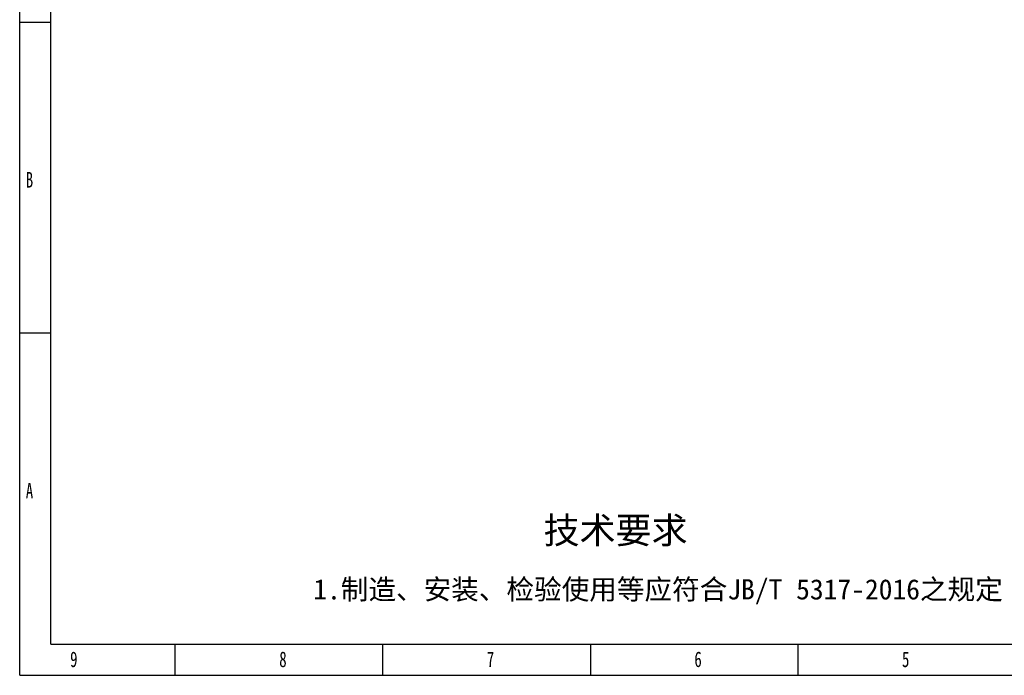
# Model space of a CAD drawing. Header units: millimetres. Extents: x 1088 to 3786, y 72 to 1979.
# Tile 1 of 62: x 1088 to 2526, y 72 to 1030. Entities that reach past the tile are written whole.
import ezdxf

# ---------------------------------------------------------------- set-up
doc = ezdxf.new("R2010")
doc.units = ezdxf.units.MM
doc.styles.add('样式 1', font='SimSun.ttf', dxfattribs={"width": 0.7, "height": 2.5})

# ---------------------------------------------------------------- blocks, each defined once
blk = doc.blocks.new('1')
at = {"lineweight": -3}
for p, q in [((3145.3, 335.6), (3145.3, 1938.7)), ((3183.5, 373.8), (3183.5, 1900.6)), ((3183.5, 1137.2), (3145.3, 1137.2)), ((3183.5, 755.5), (3145.3, 755.5)), ((3183.5, 373.8), (5374.5, 373.8)), ((3336.2, 335.6), (3336.2, 373.8)), ((3591, 335.6), (3591, 373.8)), ((3845.8, 373.8), (3845.8, 335.6)), ((4100.5, 373.8), (4100.5, 335.6)), ((3145.3, 335.6), (5412.6, 335.6))]:
    blk.add_line(p, q, dxfattribs=at)
at = {"lineweight": -3, "attachment_point": 1, "style": '样式 1'}
for s, insert, char_height, width in [('{\\fSimSun|b0|i0|c134|p2;B}', (3152.8, 953.5), 19.085, 9.189), ('{\\fSimSun|b0|i0|c134|p2;A}', (3152.8, 571.8), 19.085, 11.558), ('9', (3207.2, 364.8), 19.1, 11.005), ('8', (3463.9, 364.8), 19.1, 9.306), ('7', (3718.7, 364.8), 19.1, 8.643), ('{\\fSimSun|b0|i0|c134|p2;6}', (3973.4, 364.8), 19.085, 10.165), ('{\\fSimSun|b0|i0|c134|p2;5}', (4228.2, 364.8), 19.085, 11.005)]:
    blk.add_mtext(s, dxfattribs=dict(at, insert=insert, char_height=char_height, width=width))
at = {"lineweight": -3, "attachment_point": 1}
for s, insert, char_height, width in [('{\\fSimSun|b0|i0|c134|p2;技术要求}', (3788.3, 529.8), 32.397, 267.651), ('{\\fSimSun|b0|i0|c134|p2;1.制造、安装、检验使用等应符合JB/T 5317-2016之规定}', (3505.7, 453.6), 24.838, 962.738)]:
    blk.add_mtext(s, dxfattribs=dict(at, insert=insert, char_height=char_height, width=width))

msp = doc.modelspace()

# ---------------------------------------------------------------- block references
at = {"xscale": 1.18976, "yscale": 1.18976, "zscale": 1.18976}
msp.add_blockref('1', (-2654.009, -327.181), dxfattribs=at)

doc.saveas('drawing.dxf')
